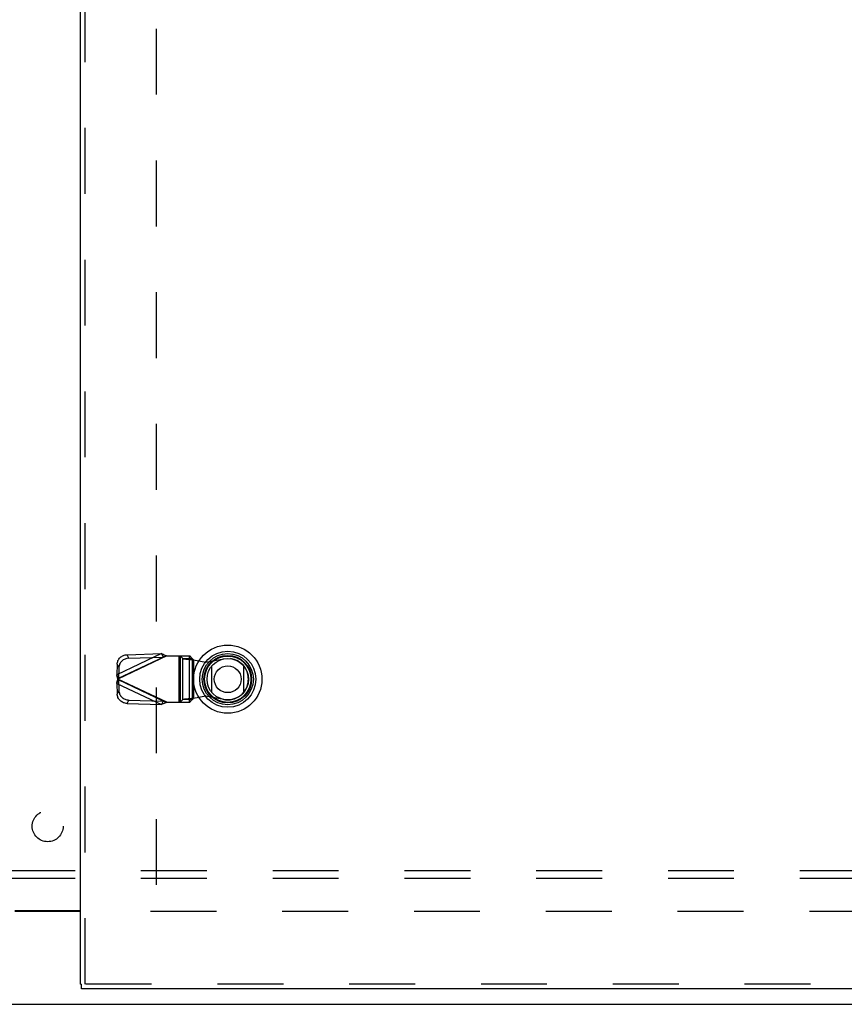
# Model space of a CAD drawing. Header units: inches. Extents: x 0 to 193, y 0 to 125.
# Tile 72 of 256: x 58 to 72, y 31 to 47. Entities that reach past the tile are written whole.
import ezdxf

# ---------------------------------------------------------------- set-up
doc = ezdxf.new("R2010")
doc.units = ezdxf.units.IN
doc.header["$LTSCALE"] = 10.635988
doc.header["$MEASUREMENT"] = 0
doc.linetypes.add('HIDDEN', pattern=[0.2, 0.1, -0.1])
doc.layers.get('0').update_dxf_attribs({"linetype": 'CONTINUOUS'})
for name, color, linetype in [('DEFAULT_2', 8, 'HIDDEN'), ('RIGHTHAND_DOOR_ASSEMBLY', 7, 'CONTINUOUS'), ('SUBPANEL', 7, 'CONTINUOUS')]:
    doc.layers.add(name, color=color, linetype=linetype)

msp = doc.modelspace()

# ---------------------------------------------------------------- linework, layer by layer
at = {"color": 3, "linetype": 'Continuous'}
msp.add_line((58.327, 32.681), (59.39, 32.681), dxfattribs=at)
at = {"color": 7, "linetype": 'Continuous'}
for p, q in [((59.39, 32.666), (58.327, 32.666)), ((28.91, 31.166), (88.806, 31.166))]:
    msp.add_line(p, q, dxfattribs=at)
at = {"layer": 'DEFAULT_2', "color": 8, "linetype": 'HIDDEN'}
for p, q in [((60.608, 89.464), (60.608, 32.867)), ((87.108, 32.666), (60.504, 32.666))]:
    msp.add_line(p, q, dxfattribs=at)
at = {"layer": 'RIGHTHAND_DOOR_ASSEMBLY', "color": 3, "linetype": 'Continuous'}
for p, q in [((59.39, 31.491), (59.39, 90.841)), ((88.19, 31.416), (59.403, 31.416))]:
    msp.add_line(p, q, dxfattribs=at)
at = {"layer": 'RIGHTHAND_DOOR_ASSEMBLY', "color": 8, "linetype": 'HIDDEN'}
for p, q in [((59.465, 31.491), (59.465, 90.841)), ((60.694, 36.83), (59.973, 36.487)), ((60.779, 36.792), (59.991, 36.418)), ((60, 36.431), (60.721, 36.773)), ((60.14, 36.811), (60.694, 36.83)), ((60.166, 36.755), (60.14, 36.811)), ((60.166, 36.755), (60.721, 36.773)), ((60.694, 36.83), (60.721, 36.773)), ((60.76, 36.785), (60.74, 36.779)), ((60.779, 36.792), (60.76, 36.785)), ((60.779, 36.792), (61.153, 36.792)), ((60.976, 36.792), (60.976, 36.044)), ((60.995, 36.792), (60.995, 36.044)), ((60.998, 36.792), (61.038, 36.75)), ((61.038, 36.75), (61.193, 36.75)), ((61.038, 36.086), (61.038, 36.75)), ((61.15, 36.044), (61.15, 36.792)), ((61.193, 36.75), (61.153, 36.792)), ((61.193, 36.75), (61.193, 36.086)), ((61.409, 36.693), (61.703, 36.747)), ((59.979, 36.66), (59.973, 36.487)), ((59.979, 36.66), (60.006, 36.603)), ((60.006, 36.603), (60, 36.431)), ((61.212, 36.731), (61.409, 36.693)), ((61.212, 36.731), (61.212, 36.104)), ((60, 36.431), (59.973, 36.487)), ((59.985, 36.394), (59.991, 36.418)), ((60.779, 36.044), (59.991, 36.418)), ((59.973, 36.348), (60, 36.405)), ((59.973, 36.348), (60.694, 36.006)), ((59.973, 36.348), (59.979, 36.176)), ((60.721, 36.062), (60, 36.405)), ((60, 36.405), (60.006, 36.232)), ((60.006, 36.232), (59.979, 36.176)), ((61.212, 36.104), (61.177, 36.102)), ((61.409, 36.142), (61.212, 36.104)), ((61.703, 36.088), (61.409, 36.142)), ((60.14, 36.024), (60.166, 36.08)), ((60.14, 36.024), (60.694, 36.006)), ((60.166, 36.08), (60.721, 36.062)), ((60.721, 36.062), (60.694, 36.006)), ((60.779, 36.044), (61.153, 36.044)), ((61.038, 36.086), (60.998, 36.044)), ((61.193, 36.086), (61.038, 36.086)), ((61.153, 36.044), (61.193, 36.086)), ((88.19, 31.491), (59.403, 31.491))]:
    msp.add_line(p, q, dxfattribs=at)
at = {"layer": 'RIGHTHAND_DOOR_ASSEMBLY', "color": 7, "linetype": 'Continuous'}
for p, q in [((61.509, 36.2), (61.509, 36.631)), ((62.021, 36.631), (62.021, 36.2)), ((59.39, 31.491), (59.403, 31.491)), ((59.403, 31.416), (59.403, 31.491))]:
    msp.add_line(p, q, dxfattribs=at)
at = {"layer": 'RIGHTHAND_DOOR_ASSEMBLY', "color": 8, "linetype": 'HIDDEN'}
for points in [[(59.979, 36.66), (59.981, 36.674), (59.983, 36.688), (59.988, 36.702), (59.993, 36.716), (60, 36.729), (60.008, 36.742), (60.018, 36.754), (60.028, 36.765), (60.04, 36.775), (60.053, 36.784), (60.066, 36.792), (60.08, 36.798), (60.094, 36.804), (60.109, 36.808), (60.124, 36.81), (60.14, 36.811)], [(60.166, 36.755), (60.151, 36.754), (60.136, 36.751), (60.121, 36.747), (60.107, 36.742), (60.093, 36.735), (60.079, 36.727), (60.067, 36.718), (60.055, 36.708), (60.045, 36.697), (60.035, 36.685), (60.027, 36.673), (60.02, 36.66), (60.015, 36.646), (60.01, 36.632), (60.008, 36.617), (60.006, 36.603)], [(60.694, 36.83), (60.708, 36.824), (60.722, 36.818), (60.736, 36.811), (60.75, 36.805), (60.765, 36.798), (60.779, 36.792)], [(60.74, 36.779), (60.731, 36.776), (60.721, 36.773)], [(61.038, 36.75), (61.042, 36.748), (61.047, 36.747), (61.055, 36.746), (61.064, 36.744), (61.074, 36.743), (61.086, 36.742), (61.099, 36.74), (61.113, 36.739), (61.128, 36.738), (61.143, 36.736), (61.16, 36.735), (61.177, 36.734), (61.212, 36.731)], [(61.193, 36.75), (61.193, 36.747), (61.195, 36.745), (61.197, 36.743), (61.199, 36.74), (61.202, 36.738), (61.205, 36.736), (61.209, 36.733), (61.212, 36.731)], [(59.991, 36.418), (59.985, 36.441), (59.982, 36.453), (59.979, 36.465), (59.976, 36.476), (59.973, 36.487)], [(60, 36.431), (59.999, 36.428), (59.997, 36.426), (59.996, 36.424), (59.994, 36.422), (59.991, 36.418)], [(59.991, 36.418), (59.993, 36.415), (59.996, 36.411)], [(59.973, 36.348), (59.976, 36.359), (59.979, 36.371), (59.982, 36.382), (59.985, 36.394)], [(59.996, 36.411), (59.997, 36.409), (59.999, 36.407), (60, 36.405)], [(60.14, 36.024), (60.124, 36.025), (60.109, 36.028), (60.094, 36.032), (60.08, 36.037), (60.066, 36.044), (60.053, 36.051), (60.04, 36.06), (60.028, 36.07), (60.018, 36.081), (60.008, 36.093), (60, 36.106), (59.993, 36.119), (59.988, 36.133), (59.983, 36.147), (59.981, 36.161), (59.979, 36.176)], [(60.006, 36.232), (60.008, 36.218), (60.01, 36.204), (60.015, 36.189), (60.02, 36.176), (60.027, 36.163), (60.035, 36.15), (60.045, 36.138), (60.055, 36.127), (60.067, 36.117), (60.079, 36.108), (60.093, 36.1), (60.107, 36.094), (60.121, 36.088), (60.136, 36.084), (60.151, 36.082), (60.166, 36.08)], [(61.177, 36.102), (61.16, 36.1), (61.143, 36.099), (61.128, 36.098), (61.113, 36.096), (61.099, 36.095), (61.086, 36.094), (61.074, 36.092), (61.064, 36.091), (61.055, 36.09), (61.047, 36.088), (61.042, 36.087), (61.038, 36.086)], [(61.193, 36.086), (61.194, 36.088), (61.195, 36.09), (61.197, 36.093), (61.199, 36.095), (61.202, 36.097), (61.205, 36.1), (61.209, 36.102), (61.212, 36.104)], [(60.779, 36.044), (60.765, 36.037), (60.75, 36.03), (60.736, 36.024), (60.722, 36.018), (60.708, 36.012), (60.694, 36.006)], [(60.721, 36.062), (60.731, 36.059), (60.74, 36.056), (60.75, 36.053), (60.779, 36.044)]]:
    msp.add_lwpolyline(points, dxfattribs=at)
at = {"layer": 'RIGHTHAND_DOOR_ASSEMBLY', "color": 7, "linetype": 'Continuous'}
for radius in [0.551, 0.453, 0.413, 0.384, 0.374, 0.335, 0.217]:
    msp.add_circle((61.765, 36.416), radius, dxfattribs=at)
at = {"layer": 'RIGHTHAND_DOOR_ASSEMBLY', "color": 8, "linetype": 'HIDDEN'}
msp.add_arc((61.763, 36.418), 0.335, 259.673, 100.327, dxfattribs=at)
at = {"layer": 'SUBPANEL', "color": 8, "linetype": 'HIDDEN'}
for p, q in [((84.827, 33.322), (32.89, 33.322)), ((84.827, 33.197), (32.89, 33.197))]:
    msp.add_line(p, q, dxfattribs=at)
msp.add_circle((58.858, 34.041), 0.25, dxfattribs=at)

doc.saveas('drawing.dxf')
